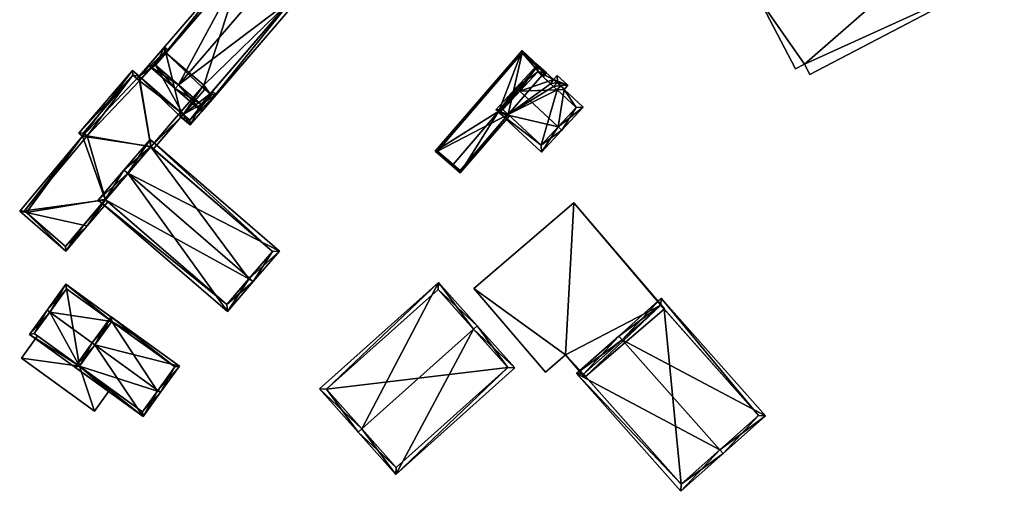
# Model space of a CAD drawing. Header units: inches. Extents: x 2523744 to 2528136, y 1148995 to 1152010.
# Tile 113 of 256: x 2525916 to 2526064, y 1150033 to 1150104. Entities that reach past the tile are written whole.
import ezdxf

# ---------------------------------------------------------------- set-up
doc = ezdxf.new("R2010")
doc.units = ezdxf.units.IN
doc.header["$MEASUREMENT"] = 0
doc.layers.add('Gebaeude Einzelhaus', color=10, linetype='Continuous')
doc.layers.add('Offenes Gebaeude', color=10, linetype='Continuous')

msp = doc.modelspace()

# ---------------------------------------------------------------- meshes
at = {"layer": 'Gebaeude Einzelhaus'}
mesh = msp.add_polyface(dxfattribs=at)
corners = [(2526062.549, 1150110.106, 413.839), (2526063.634, 1150108.035, 413.839), (2526063.938, 1150108.195, 413.839), (2526064.978, 1150108.74, 413.839), (2526078.679, 1150115.768, 413.839), (2526065.7, 1150107.361, 413.839), (2526058.764, 1150118.916, 413.839), (2526079.34, 1150114.505, 413.839), (2526074.15, 1150126.973, 413.839), (2526079.73, 1150116.318, 413.839), (2526026.713, 1150106.754, 413.839), (2526056.865, 1150122.544, 413.839), (2526033.55, 1150096.928, 413.839), (2526032.223, 1150096.231, 413.839), (2526034.375, 1150095.353, 413.839), (2526056.865, 1150122.544, 394.49), (2526058.764, 1150118.916, 394.49), (2526026.713, 1150106.754, 394.49), (2526032.223, 1150096.231, 394.49), (2526033.55, 1150096.928, 394.49), (2526034.375, 1150095.353, 394.49), (2526062.549, 1150110.106, 394.49), (2526063.634, 1150108.035, 394.49), (2526063.938, 1150108.195, 394.49), (2526064.978, 1150108.74, 394.49), (2526065.7, 1150107.361, 394.49), (2526079.34, 1150114.505, 394.49), (2526078.679, 1150115.768, 394.49), (2526079.73, 1150116.318, 394.49), (2526074.15, 1150126.973, 394.49)]
mesh.append_faces([[corners[k] for k in face] for face in [(0, 12, 14), (12, 10, 13), (0, 6, 12), (12, 6, 10), (10, 6, 11), (6, 4, 8), (8, 4, 9), (4, 5, 7), (0, 3, 6), (6, 3, 4), (4, 3, 5), (0, 2, 3), (0, 1, 2)]], dxfattribs={"color": 13})
mesh.append_faces([[corners[k] for k in face] for face in [(27, 29, 28), (27, 16, 29), (16, 17, 15), (16, 19, 17), (17, 19, 18), (16, 21, 19), (19, 21, 20), (21, 23, 22), (27, 24, 16), (16, 24, 21), (21, 24, 23), (26, 25, 27), (27, 25, 24), (6, 8, 16), (16, 8, 29), (8, 9, 29), (29, 9, 28), (9, 4, 28), (28, 4, 27), (4, 7, 27), (27, 7, 26), (7, 5, 26), (26, 5, 25), (5, 3, 25), (25, 3, 24), (3, 2, 24), (24, 2, 23), (2, 1, 23), (23, 1, 22), (1, 0, 22), (22, 0, 21), (0, 14, 21), (21, 14, 20), (14, 12, 20), (20, 12, 19), (12, 13, 19), (19, 13, 18), (13, 10, 18), (18, 10, 17), (10, 11, 17), (17, 11, 15), (11, 6, 15), (15, 6, 16)]], dxfattribs={"color": 41})
mesh = msp.add_polyface(dxfattribs=at)
corners = [(2525939.648, 1150093.839, 409.639), (2525951.434, 1150115.651, 406.32), (2525935.149, 1150096.72, 406.32), (2525954.955, 1150111.633, 409.639), (2525955.444, 1150112.201, 409.639), (2525939.159, 1150093.271, 409.639), (2525943.141, 1150089.845, 406.32), (2525959.426, 1150108.776, 406.32), (2525936.206, 1150096.8, 406.79), (2525943.061, 1150090.903, 406.794), (2525958.369, 1150108.696, 406.793), (2525951.514, 1150114.594, 406.791), (2525955.762, 1150110.939, 406.203), (2525954.434, 1150112.081, 406.203), (2525958.369, 1150108.696, 405.229), (2525951.514, 1150114.594, 405.629), (2525949.443, 1150112.188, 405.629), (2525937.777, 1150098.626, 404.491), (2525936.206, 1150096.8, 404.491), (2525949.443, 1150112.188, 395.536), (2525937.777, 1150098.626, 395.536), (2525942.248, 1150091.602, 406.469), (2525943.061, 1150090.903, 405.807), (2525956.299, 1150106.29, 405.229), (2525944.415, 1150092.477, 405.807), (2525944.415, 1150092.477, 395.536), (2525956.299, 1150106.29, 395.536), (2525943.443, 1150093.755, 395.536), (2525943.602, 1150093.177, 395.536), (2525943.225, 1150093.501, 395.536)]
mesh.append_faces([[corners[k] for k in face] for face in [(11, 8, 1), (3, 11, 4), (10, 3, 4), (4, 11, 1), (7, 10, 4), (6, 9, 10), (6, 10, 7), (0, 9, 5), (8, 0, 5), (5, 9, 6), (1, 8, 2), (2, 8, 5), (0, 7, 3), (3, 7, 4), (5, 6, 0), (0, 6, 7), (0, 2, 5), (4, 1, 3), (3, 1, 0), (0, 1, 2)]], dxfattribs={"color": 13})
mesh.append_faces([[corners[k] for k in face] for face in [(27, 28, 29), (27, 25, 28), (27, 26, 25), (20, 19, 27), (27, 19, 26), (24, 9, 22), (24, 10, 9), (26, 23, 25), (25, 23, 24), (24, 23, 10), (10, 23, 14), (9, 21, 22), (9, 0, 21), (21, 0, 18), (18, 0, 8), (17, 19, 20), (17, 16, 19), (16, 11, 15), (18, 8, 17), (17, 8, 16), (16, 8, 11), (11, 13, 15), (12, 10, 14), (11, 3, 13), (13, 3, 12), (12, 3, 10)]], dxfattribs={"color": 41})
mesh = msp.add_polyface(dxfattribs=at)
corners = [(2525916.853, 1150074.674, 404.431), (2525915.83, 1150074.899, 404.202), (2525922.731, 1150068.914, 404.185), (2525925.412, 1150072.796, 406.345), (2525925.966, 1150072.674, 406.469), (2525937.535, 1150099.494, 404.305), (2525936.206, 1150096.8, 404.491), (2525937.777, 1150098.626, 404.491), (2525933.764, 1150095.11, 404.305), (2525940.338, 1150089.382, 406.469), (2525942.248, 1150091.602, 406.469), (2525938.103, 1150099.005, 404.491), (2525925.253, 1150086.118, 404.159), (2525932.771, 1150095.964, 403.98), (2525935.49, 1150084.571, 406.335), (2525940.011, 1150089.003, 406.469), (2525924.706, 1150086.588, 403.98), (2525928.655, 1150076.638, 406.333), (2525928.69, 1150076.607, 406.345), (2525929.069, 1150076.281, 406.469), (2525935.519, 1150084.546, 406.345), (2525935.898, 1150084.22, 406.469), (2525922.68, 1150069.62, 404.416), (2525939.959, 1150089.708, 406.345), (2525933.816, 1150094.405, 404.429), (2525932.824, 1150095.259, 404.104), (2525937.588, 1150098.789, 404.429), (2525925.411, 1150086.64, 404.104), (2525925.954, 1150086.174, 404.282), (2525916.53, 1150074.954, 404.325), (2525941.394, 1150087.814, 405.343), (2525943.061, 1150090.903, 405.807), (2525945.31, 1150092.366, 405.343), (2525944.415, 1150092.477, 405.807), (2525944.741, 1150092.856, 405.807), (2525941.341, 1150088.519, 405.652), (2525944.605, 1150092.314, 405.652), (2525937.777, 1150098.626, 395.536), (2525937.588, 1150098.789, 395.536), (2525933.816, 1150094.405, 395.536), (2525932.824, 1150095.259, 395.536), (2525925.411, 1150086.64, 395.536), (2525925.954, 1150086.174, 395.536), (2525916.53, 1150074.954, 395.536), (2525922.68, 1150069.62, 395.536), (2525928.69, 1150076.607, 395.536), (2525935.519, 1150084.546, 395.536), (2525939.959, 1150089.708, 395.536), (2525940.338, 1150089.382, 395.536), (2525943.225, 1150093.501, 395.536), (2525943.602, 1150093.177, 395.536), (2525943.443, 1150093.755, 395.536), (2525941.341, 1150088.519, 395.536), (2525944.605, 1150092.314, 395.536), (2525944.415, 1150092.477, 395.536)]
mesh.append_faces([[corners[k] for k in face] for face in [(32, 36, 34), (34, 36, 33), (9, 35, 15), (15, 35, 30), (30, 35, 32), (32, 35, 36), (9, 31, 10), (31, 32, 33), (33, 32, 34), (9, 30, 31), (31, 30, 32), (9, 15, 30), (26, 11, 7), (26, 5, 11), (26, 8, 5), (12, 29, 1), (1, 29, 0), (12, 28, 29), (16, 27, 12), (12, 27, 28), (8, 25, 13), (13, 25, 16), (16, 25, 27), (26, 24, 8), (8, 24, 25), (4, 18, 19), (4, 3, 18), (15, 23, 9), (21, 20, 15), (15, 20, 23), (0, 2, 1), (0, 22, 2), (2, 22, 4), (4, 22, 3), (15, 20, 21), (15, 14, 20), (17, 4, 18), (18, 4, 19), (17, 3, 4), (17, 0, 3), (14, 12, 17), (17, 12, 0), (0, 12, 1), (12, 13, 16), (9, 8, 15), (15, 8, 14), (14, 8, 12), (12, 8, 13), (5, 7, 11), (10, 6, 9), (9, 6, 8), (8, 6, 5), (5, 6, 7), (0, 2, 3), (3, 2, 4), (0, 1, 2)]], dxfattribs={"color": 13})
mesh.append_faces([[corners[k] for k in face] for face in [(48, 54, 52), (52, 54, 53), (48, 50, 54), (53, 54, 36), (36, 54, 33), (36, 35, 53), (53, 35, 52), (35, 48, 52), (35, 9, 48), (49, 37, 51), (37, 39, 38), (39, 42, 40), (40, 42, 41), (42, 45, 43), (43, 45, 44), (39, 46, 42), (42, 46, 45), (49, 47, 37), (37, 47, 39), (39, 47, 46), (50, 48, 49), (49, 48, 47), (9, 23, 48), (48, 23, 47), (47, 23, 46), (46, 23, 20), (44, 3, 22), (44, 45, 3), (3, 45, 18), (0, 44, 22), (0, 43, 44), (0, 29, 43), (29, 28, 43), (43, 28, 42), (28, 27, 42), (42, 27, 41), (27, 25, 41), (41, 25, 40), (25, 39, 40), (25, 24, 39), (24, 26, 39), (39, 26, 38), (38, 26, 37), (37, 26, 7)]], dxfattribs={"color": 41})
mesh = msp.add_polyface(dxfattribs=at)
corners = [(2525978.17, 1150083.868, 405.744), (2525980.69, 1150081.698, 406.573), (2525980.854, 1150081.888, 406.573), (2525987.721, 1150089.86, 406.573), (2525991.19, 1150098.983, 405.744), (2525993.47, 1150096.533, 406.573), (2525993.633, 1150096.723, 406.573), (2525993.543, 1150095.784, 406.298), (2525994.84, 1150095.605, 405.744), (2525988.308, 1150090.128, 406.437), (2525981.936, 1150080.624, 405.744), (2525989.317, 1150089.193, 405.744), (2525989.134, 1150089.363, 405.87), (2525994.168, 1150095.208, 405.87), (2525994.352, 1150095.038, 405.744), (2525991.211, 1150098.623, 405.807), (2525978.524, 1150083.894, 405.807), (2525981.91, 1150080.978, 405.87), (2525994.494, 1150095.586, 405.87), (2525994.494, 1150095.586, 399.678), (2525991.211, 1150098.623, 399.678), (2525978.524, 1150083.894, 399.678), (2525981.91, 1150080.978, 399.678), (2525989.134, 1150089.364, 399.678), (2525994.168, 1150095.208, 399.678)]
mesh.append_faces([[corners[k] for k in face] for face in [(6, 5, 15), (10, 17, 11), (11, 17, 12), (10, 1, 17), (8, 18, 6), (6, 18, 5), (8, 14, 18), (18, 14, 13), (2, 17, 1), (2, 1, 16), (16, 1, 0), (6, 15, 4), (4, 15, 0), (0, 15, 16), (8, 13, 14), (8, 7, 13), (10, 2, 1), (9, 3, 12), (12, 3, 11), (11, 3, 10), (10, 3, 2), (7, 5, 9), (9, 5, 3), (8, 6, 7), (7, 6, 5), (4, 5, 6), (0, 3, 4), (4, 3, 5), (0, 2, 3), (0, 1, 2)]], dxfattribs={"color": 13})
mesh.append_faces([[corners[k] for k in face] for face in [(23, 20, 24), (24, 20, 19), (23, 21, 20), (23, 22, 21), (19, 18, 24), (24, 18, 13), (22, 12, 17), (22, 23, 12), (2, 16, 17), (17, 16, 22), (22, 16, 21), (16, 15, 21), (21, 15, 20), (15, 19, 20), (5, 18, 15), (15, 18, 19)]], dxfattribs={"color": 41})
mesh = msp.add_polyface(dxfattribs=at)
corners = [(2525987.721, 1150089.86, 406.573), (2525987.248, 1150090.086, 406.454), (2525987.269, 1150090.067, 406.454), (2525990.3, 1150093.385, 409.892), (2525990.851, 1150092.875, 409.891), (2525987.793, 1150089.582, 406.454), (2525996.628, 1150087.528, 409.891), (2525994.125, 1150083.72, 406.454), (2525997.178, 1150087.019, 409.891), (2526000.379, 1150090.478, 406.692), (2525997.505, 1150093.138, 406.692), (2525995.891, 1150094.631, 406.692), (2525998.075, 1150093.755, 406.12), (2525996.463, 1150095.248, 406.12), (2525993.501, 1150096.843, 406.692), (2525996.504, 1150094.189, 406.629), (2525995.478, 1150094, 407.197), (2525993.543, 1150095.784, 407.2), (2525997.016, 1150093.714, 406.63), (2525999.319, 1150090.436, 407.202), (2525996.446, 1150093.096, 407.201), (2525995.933, 1150093.571, 407.201), (2525988.308, 1150090.128, 407.028), (2525994.084, 1150084.78, 407.028), (2525994.168, 1150095.208, 405.87), (2525995.478, 1150094, 399.678), (2525994.168, 1150095.208, 399.678), (2525993.543, 1150095.784, 406.298), (2525988.308, 1150090.128, 406.437), (2525989.134, 1150089.363, 405.87), (2525994.084, 1150084.78, 399.678), (2525989.134, 1150089.364, 399.678), (2525999.319, 1150090.436, 399.678), (2525996.446, 1150093.096, 399.678), (2525997.016, 1150093.714, 399.678), (2525996.504, 1150094.189, 399.678), (2525995.933, 1150093.571, 399.678)]
mesh.append_faces([[corners[k] for k in face] for face in [(1, 0, 2), (5, 23, 7), (7, 23, 8), (8, 23, 6), (3, 22, 1), (1, 22, 0), (0, 22, 5), (5, 22, 23), (3, 4, 22), (14, 17, 3), (3, 17, 4), (16, 15, 21), (19, 8, 6), (19, 9, 8), (18, 10, 20), (20, 10, 19), (19, 10, 9), (15, 12, 18), (18, 12, 10), (15, 13, 12), (14, 11, 17), (17, 11, 16), (16, 11, 15), (15, 11, 13), (4, 14, 3), (4, 11, 14), (11, 12, 13), (6, 10, 4), (4, 10, 11), (11, 10, 12), (6, 9, 10), (6, 8, 9), (6, 7, 8), (4, 5, 6), (6, 5, 7), (3, 0, 4), (4, 0, 5), (3, 1, 0), (0, 1, 2)]], dxfattribs={"color": 13})
mesh.append_faces([[corners[k] for k in face] for face in [(31, 33, 30), (30, 33, 32), (31, 36, 33), (33, 36, 34), (34, 36, 35), (31, 25, 36), (31, 26, 25), (16, 36, 25), (16, 21, 36), (21, 15, 36), (36, 15, 35), (15, 34, 35), (15, 18, 34), (18, 33, 34), (18, 20, 33), (20, 32, 33), (20, 19, 32), (6, 23, 19), (19, 23, 32), (32, 23, 30), (30, 29, 31), (29, 22, 28), (30, 23, 29), (29, 23, 22), (22, 4, 28), (28, 4, 27), (27, 4, 17), (17, 24, 27), (24, 25, 26), (17, 16, 24), (24, 16, 25)]], dxfattribs={"color": 41})
mesh = msp.add_polyface(dxfattribs=at)
corners = [(2525950.299, 1150064.837, 413.876), (2525950.866, 1150064.349, 413.876), (2525954.805, 1150068.921, 411.031), (2525932.041, 1150080.568, 413.876), (2525935.411, 1150085.629, 411.032), (2525931.473, 1150081.058, 413.876), (2525927.596, 1150076.559, 411.032), (2525946.99, 1150059.85, 411.031), (2525953.748, 1150068.843, 411.384), (2525946.911, 1150060.909, 411.391), (2525950.229, 1150064.756, 413.825), (2525935.49, 1150084.571, 411.385), (2525928.655, 1150076.638, 411.391), (2525950.229, 1150064.756, 395.536), (2525946.911, 1150060.909, 395.536), (2525953.748, 1150068.843, 395.536), (2525935.519, 1150084.546, 406.345), (2525935.519, 1150084.546, 395.536), (2525935.49, 1150084.571, 406.335), (2525928.655, 1150076.638, 406.333), (2525928.69, 1150076.607, 406.345), (2525928.69, 1150076.607, 395.536)]
mesh.append_faces([[corners[k] for k in face] for face in [(12, 9, 6), (6, 9, 7), (3, 12, 5), (11, 3, 5), (5, 12, 6), (8, 11, 4), (4, 11, 5), (2, 8, 4), (0, 8, 1), (1, 9, 10), (10, 0, 1), (7, 9, 1), (1, 8, 2), (3, 7, 0), (0, 7, 1), (5, 6, 3), (3, 6, 7), (3, 4, 5), (0, 2, 3), (3, 2, 4), (0, 1, 2)]], dxfattribs={"color": 13})
mesh.append_faces([[corners[k] for k in face] for face in [(13, 17, 15), (13, 21, 17), (13, 14, 21), (14, 20, 21), (20, 12, 19), (14, 9, 20), (20, 9, 12), (12, 3, 19), (19, 3, 18), (18, 3, 11), (11, 16, 18), (16, 15, 17), (11, 8, 16), (16, 8, 15), (8, 13, 15), (8, 9, 13), (13, 9, 14), (8, 10, 9), (0, 10, 8)]], dxfattribs={"color": 41})
mesh = msp.add_polyface(dxfattribs=at)
corners = [(2526012.015, 1150060.781, 401.003), (2526012.555, 1150060.24, 401.003), (2525998.981, 1150076.119, 401.003), (2526012.521, 1150060.211, 401.003), (2525997.731, 1150053.337, 401.003), (2525983.98, 1150063.295, 401.003), (2525994.704, 1150050.749, 401.003), (2526000.411, 1150050.474, 401.003), (2526000.581, 1150050.003, 401.003), (2526000.722, 1150050.124, 401.003), (2525998.981, 1150076.119, 394.07), (2526012.555, 1150060.24, 394.07), (2525983.98, 1150063.295, 394.07), (2525994.704, 1150050.749, 394.07), (2525997.731, 1150053.337, 394.07), (2526000.581, 1150050.003, 394.07), (2526000.722, 1150050.124, 394.07), (2526012.521, 1150060.211, 394.07), (2526012.015, 1150060.781, 394.07), (2526000.411, 1150050.474, 394.07)]
mesh.append_faces([[corners[k] for k in face] for face in [(7, 8, 9), (0, 4, 7), (7, 4, 8), (4, 5, 6), (0, 2, 4), (4, 2, 5), (3, 1, 0), (0, 1, 2)]], dxfattribs={"color": 13})
mesh.append_faces([[corners[k] for k in face] for face in [(10, 14, 12), (12, 14, 13), (14, 19, 15), (15, 19, 16), (11, 18, 10), (10, 18, 14), (14, 18, 19), (11, 17, 18), (11, 1, 17), (17, 1, 3), (15, 16, 8), (8, 16, 9), (8, 4, 15), (15, 4, 14), (4, 6, 14), (14, 6, 13), (6, 5, 13), (13, 5, 12), (5, 2, 12), (12, 2, 10), (2, 1, 10), (10, 1, 11)]], dxfattribs={"color": 41})
mesh = msp.add_polyface(dxfattribs=at)
corners = [(2525967.159, 1150042.259, 410.923), (2525966.6, 1150041.759, 410.923), (2525972.263, 1150035.425, 406.183), (2525983.891, 1150057.218, 410.923), (2525990.113, 1150051.384, 406.183), (2525984.45, 1150057.718, 410.923), (2525978.651, 1150064.204, 406.183), (2525960.801, 1150048.245, 406.183), (2525989.054, 1150051.443, 406.601), (2525978.593, 1150063.145, 406.592), (2525961.86, 1150048.186, 406.592), (2525972.321, 1150036.484, 406.602), (2525989.054, 1150051.443, 395.163), (2525978.593, 1150063.145, 395.163), (2525961.86, 1150048.186, 395.163), (2525972.321, 1150036.484, 395.163)]
mesh.append_faces([[corners[k] for k in face] for face in [(2, 11, 8), (0, 11, 1), (10, 0, 1), (1, 11, 2), (7, 10, 1), (9, 10, 6), (6, 10, 7), (3, 9, 5), (8, 3, 5), (5, 9, 6), (2, 8, 4), (4, 8, 5), (0, 7, 1), (3, 6, 0), (0, 6, 7), (3, 5, 6), (3, 4, 5), (0, 2, 3), (3, 2, 4), (0, 1, 2)]], dxfattribs={"color": 13})
mesh.append_faces([[corners[k] for k in face] for face in [(12, 15, 14), (12, 14, 13), (8, 15, 12), (11, 15, 8), (14, 15, 0), (0, 15, 11), (10, 14, 0), (13, 14, 9), (9, 14, 10), (12, 13, 3), (3, 13, 9), (8, 12, 3)]], dxfattribs={"color": 41})
mesh = msp.add_polyface(dxfattribs=at)
corners = [(2525929.648, 1150058.353, 406.495), (2525933.985, 1150055.222, 406.495), (2525934.278, 1150055.628, 406.292), (2525922.749, 1150063.949, 406.292), (2525920.334, 1150059.751, 408.247), (2525919.929, 1150060.044, 408.247), (2525927.122, 1150054.852, 408.247), (2525924.804, 1150051.641, 406.511), (2525917.319, 1150056.428, 406.292), (2525928.849, 1150048.106, 406.292), (2525929.141, 1150048.511, 406.511), (2525922.861, 1150063.251, 406.495), (2525918.016, 1150056.54, 406.511), (2525929.648, 1150058.353, 398.975), (2525922.861, 1150063.251, 398.975), (2525918.016, 1150056.54, 398.975), (2525918.509, 1150056.184, 406.241), (2525924.804, 1150051.641, 406.241), (2525918.509, 1150056.184, 406.141), (2525924.804, 1150051.641, 398.975), (2525924.804, 1150051.641, 406.141)]
mesh.append_faces([[corners[k] for k in face] for face in [(12, 5, 4), (7, 8, 12), (12, 8, 5), (10, 9, 7), (7, 9, 8), (0, 2, 1), (0, 3, 2), (0, 11, 3), (3, 11, 5), (5, 11, 4), (4, 7, 6), (7, 9, 10), (5, 8, 4), (4, 8, 7), (7, 8, 9), (0, 4, 6), (0, 3, 4), (4, 3, 5), (0, 2, 3), (0, 1, 2)]], dxfattribs={"color": 13})
mesh.append_faces([[corners[k] for k in face] for face in [(13, 19, 14), (14, 19, 15), (18, 19, 20), (18, 15, 19), (16, 12, 18), (18, 12, 15), (17, 7, 16), (16, 7, 12), (4, 15, 12), (4, 14, 15), (4, 11, 14), (0, 13, 11), (11, 13, 14)]], dxfattribs={"color": 41})
mesh = msp.add_polyface(dxfattribs=at)
corners = [(2526006.203, 1150055.619, 411.286), (2526005.705, 1150056.179, 411.286), (2525999.353, 1150050.536, 406.547), (2526020.871, 1150039.106, 411.286), (2526015.016, 1150032.903, 406.547), (2526021.369, 1150038.546, 411.286), (2526027.741, 1150044.206, 406.428), (2526012.078, 1150061.84, 406.428), (2526015.079, 1150033.961, 406.965), (2526026.683, 1150044.269, 406.855), (2526012.015, 1150060.781, 406.856), (2526000.411, 1150050.474, 406.965), (2526012.521, 1150060.211, 401.003), (2526026.683, 1150044.269, 394.069), (2526012.521, 1150060.211, 394.07), (2526012.015, 1150060.781, 401.003), (2526000.411, 1150050.474, 401.003), (2526000.722, 1150050.124, 401.003), (2526015.079, 1150033.961, 394.07), (2526000.722, 1150050.124, 394.07), (2526012.015, 1150060.781, 394.07), (2526000.411, 1150050.474, 394.07)]
mesh.append_faces([[corners[k] for k in face] for face in [(11, 8, 2), (0, 11, 1), (10, 0, 1), (1, 11, 2), (9, 10, 7), (7, 10, 1), (6, 9, 7), (8, 3, 5), (5, 3, 9), (5, 9, 6), (2, 8, 4), (4, 8, 5), (0, 7, 1), (3, 6, 0), (0, 6, 7), (3, 5, 6), (3, 4, 5), (0, 2, 3), (3, 2, 4), (0, 1, 2)]], dxfattribs={"color": 13})
mesh.append_faces([[corners[k] for k in face] for face in [(14, 19, 20), (20, 19, 21), (13, 18, 14), (14, 18, 19), (9, 18, 13), (9, 8, 18), (9, 3, 8), (18, 17, 19), (17, 11, 16), (18, 8, 17), (17, 8, 11), (11, 0, 16), (16, 0, 15), (15, 0, 10), (10, 12, 15), (12, 13, 14), (10, 9, 12), (12, 9, 13)]], dxfattribs={"color": 41})
mesh = msp.add_polyface(dxfattribs=at)
corners = [(2525936.565, 1150048.035, 411.683), (2525936.969, 1150047.744, 411.683), (2525939.788, 1150051.65, 408.958), (2525927.122, 1150054.852, 411.683), (2525929.535, 1150059.05, 408.958), (2525926.716, 1150055.145, 411.683), (2525924.106, 1150051.529, 408.958), (2525934.359, 1150044.129, 408.958), (2525939.09, 1150051.538, 409.241), (2525934.246, 1150044.826, 409.263), (2525936.493, 1150047.935, 411.607), (2525929.648, 1150058.353, 409.24), (2525924.804, 1150051.641, 409.263), (2525936.493, 1150047.935, 398.975), (2525934.246, 1150044.826, 398.975), (2525939.09, 1150051.538, 398.975), (2525929.648, 1150058.353, 406.495), (2525929.648, 1150058.353, 398.975), (2525927.122, 1150054.852, 408.247), (2525924.804, 1150051.641, 406.511), (2525929.457, 1150048.283, 406.141), (2525924.804, 1150051.641, 398.975), (2525929.457, 1150048.283, 406.241), (2525924.804, 1150051.641, 406.241), (2525924.804, 1150051.641, 406.141)]
mesh.append_faces([[corners[k] for k in face] for face in [(12, 9, 7), (6, 12, 7), (3, 12, 5), (11, 3, 5), (5, 12, 6), (8, 11, 4), (4, 11, 5), (2, 8, 4), (0, 8, 1), (1, 9, 10), (10, 0, 1), (7, 9, 1), (1, 8, 2), (3, 7, 0), (0, 7, 1), (3, 6, 7), (3, 5, 6), (3, 4, 5), (0, 2, 3), (3, 2, 4), (0, 1, 2)]], dxfattribs={"color": 13})
mesh.append_faces([[corners[k] for k in face] for face in [(13, 17, 15), (13, 21, 17), (13, 14, 21), (21, 20, 24), (22, 19, 23), (22, 12, 19), (20, 9, 22), (22, 9, 12), (21, 14, 20), (20, 14, 9), (3, 18, 12), (12, 18, 19), (3, 11, 18), (18, 11, 16), (16, 15, 17), (16, 8, 15), (16, 11, 8), (10, 8, 0), (8, 13, 15), (10, 9, 8), (8, 9, 13), (13, 9, 14)]], dxfattribs={"color": 41})
at = {"layer": 'Offenes Gebaeude'}
mesh = msp.add_polyface(dxfattribs=at)
corners = [(2525927.042, 1150044.936, 406.085), (2525929.457, 1150048.283, 406.241), (2525924.804, 1150051.641, 406.241), (2525916.094, 1150052.837, 406.085), (2525918.509, 1150056.184, 406.241), (2525918.509, 1150056.184, 406.141), (2525916.094, 1150052.837, 405.985), (2525927.042, 1150044.936, 405.985), (2525929.457, 1150048.283, 406.141), (2525924.804, 1150051.641, 406.141)]
mesh.append_faces([[corners[k] for k in face] for face in [(0, 2, 3), (3, 2, 4), (0, 1, 2)]], dxfattribs={"color": 13})
mesh.append_faces([[corners[k] for k in face] for face in [(7, 9, 8), (7, 6, 9), (9, 6, 5), (7, 8, 0), (0, 8, 1), (0, 3, 7), (7, 3, 6), (6, 3, 5), (5, 3, 4)]], dxfattribs={"color": 41})

doc.saveas('drawing.dxf')
